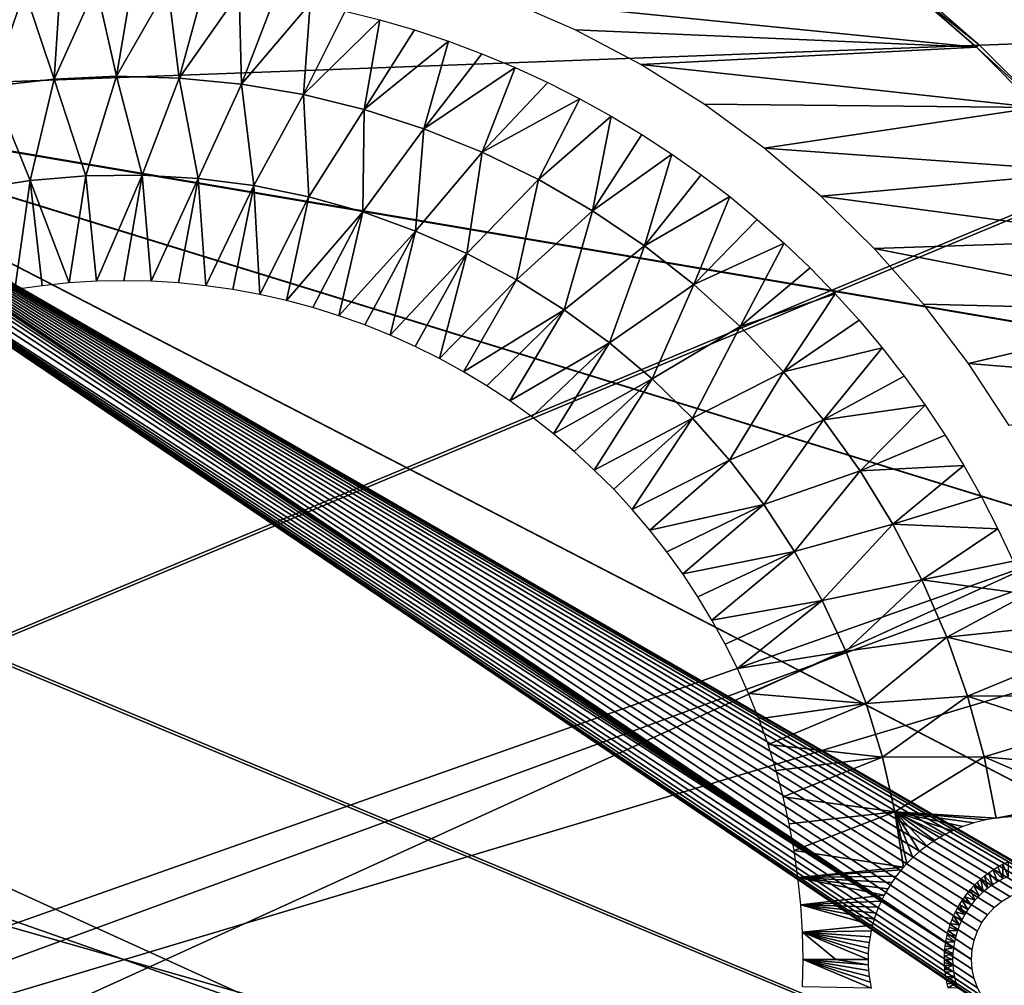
# Model space of a CAD drawing. Header units: millimetres. Extents: x -100 to 100, y -30 to 32.
# Tile 109 of 127: x -1 to 11, y 0 to 11. Entities that reach past the tile are written whole.
import ezdxf

# ---------------------------------------------------------------- set-up
doc = ezdxf.new("R2010")
doc.units = ezdxf.units.MM
doc.header["$LTSCALE"] = 81.481481
for name, color, linetype in [('3', 7, 'CONTINUOUS'), ('53', 7, 'CONTINUOUS'), ('6', 7, 'CONTINUOUS'), ('61', 7, 'CONTINUOUS'), ('62', 7, 'CONTINUOUS'), ('65', 7, 'CONTINUOUS'), ('67', 7, 'CONTINUOUS'), ('68', 7, 'CONTINUOUS'), ('73', 7, 'CONTINUOUS'), ('74', 7, 'CONTINUOUS'), ('75', 7, 'CONTINUOUS'), ('78', 7, 'CONTINUOUS'), ('79', 7, 'CONTINUOUS'), ('81', 7, 'CONTINUOUS'), ('83', 7, 'CONTINUOUS')]:
    doc.layers.add(name, color=color, linetype=linetype)

msp = doc.modelspace()

# ---------------------------------------------------------------- linework, layer by layer
at = {"layer": '3', "color": 7, "linetype": 'Continuous'}
for points in [[(-100, 30, -2), (100, 30, -2), (-100, -30, -2), (-100, 30, -2)], [(-100, -30, -2), (100, 30, -2), (100, -30, -2), (-100, -30, -2)]]:
    msp.add_3dface(points, dxfattribs=at)
at = {"layer": '53', "color": 7, "linetype": 'Continuous'}
for points in [[(79, 27.8, 669.2), (-79, 27.8, 669.2), (79, -27.8, 669.2), (79, 27.8, 669.2)], [(79, -27.8, 669.2), (-79, 27.8, 669.2), (-79, -27.8, 669.2), (79, -27.8, 669.2)]]:
    msp.add_3dface(points, dxfattribs=at)
at = {"layer": '6', "color": 7, "linetype": 'Continuous'}
for points in [[(-98, -28), (98, -28), (-98, 28), (-98, -28)], [(-98, 28), (98, -28), (98, 28), (-98, 28)]]:
    msp.add_3dface(points, dxfattribs=at)
at = {"layer": '61', "color": 7, "linetype": 'Continuous'}
for points in [[(51, 23, 14), (51, -23, 14), (-50, -23, 14), (51, 23, 14)], [(-50, 23, 14), (51, 23, 14), (-50, -23, 14), (-50, 23, 14)]]:
    msp.add_3dface(points, dxfattribs=at)
at = {"layer": '62', "color": 7, "linetype": 'Continuous'}
for points in [[(-50, -23, 18), (51, -23, 18), (-50, 23, 18), (-50, -23, 18)], [(-50, 23, 18), (51, -23, 18), (51, 23, 18), (-50, 23, 18)]]:
    msp.add_3dface(points, dxfattribs=at)
at = {"layer": '65', "linetype": 'Continuous'}
for points in [[(38, 12, 3.1), (-46, 16, 3.1), (-5.365, 10.366, 3.1), (38, 12, 3.1)], [(38, 3, 3.1), (38, 12, 3.1), (-5.365, 10.366, 3.1), (38, 3, 3.1)], [(-5.252, 10.339, 3.1), (38, 3, 3.1), (-5.365, 10.366, 3.1), (-5.252, 10.339, 3.1)], [(38, -3, 3.1), (38, 3, 3.1), (-5.252, 10.339, 3.1), (38, -3, 3.1)], [(-5.144, 10.298, 3.1), (38, -3, 3.1), (-5.252, 10.339, 3.1), (-5.144, 10.298, 3.1)], [(38, -12, 3.1), (38, -3, 3.1), (-5.144, 10.298, 3.1), (38, -12, 3.1)], [(-5.042, 10.242, 3.1), (38, -12, 3.1), (-5.144, 10.298, 3.1), (-5.042, 10.242, 3.1)], [(11.391, 0.755, 3.1), (38, -12, 3.1), (-5.042, 10.242, 3.1), (11.391, 0.755, 3.1)], [(11.285, 0.801, 3.1), (11.391, 0.755, 3.1), (-5.042, 10.242, 3.1), (11.285, 0.801, 3.1)], [(11.173, 0.832, 3.1), (11.285, 0.801, 3.1), (-5.042, 10.242, 3.1), (11.173, 0.832, 3.1)], [(11.058, 0.848, 3.1), (11.173, 0.832, 3.1), (-5.042, 10.242, 3.1), (11.058, 0.848, 3.1)], [(10.942, 0.848, 3.1), (11.058, 0.848, 3.1), (-5.042, 10.242, 3.1), (10.942, 0.848, 3.1)], [(10.827, 0.832, 3.1), (10.942, 0.848, 3.1), (-5.042, 10.242, 3.1), (10.827, 0.832, 3.1)], [(10.715, 0.801, 3.1), (10.827, 0.832, 3.1), (-5.042, 10.242, 3.1), (10.715, 0.801, 3.1)], [(10.609, 0.755, 3.1), (10.715, 0.801, 3.1), (-5.042, 10.242, 3.1), (10.609, 0.755, 3.1)], [(10.51, 0.694, 3.1), (10.609, 0.755, 3.1), (-5.042, 10.242, 3.1), (10.51, 0.694, 3.1)], [(10.42, 0.621, 3.1), (10.51, 0.694, 3.1), (-5.042, 10.242, 3.1), (10.42, 0.621, 3.1)], [(10.341, 0.536, 3.1), (10.42, 0.621, 3.1), (-5.042, 10.242, 3.1), (10.341, 0.536, 3.1)], [(10.274, 0.442, 3.1), (10.341, 0.536, 3.1), (-5.042, 10.242, 3.1), (10.274, 0.442, 3.1)], [(10.22, 0.339, 3.1), (10.274, 0.442, 3.1), (-5.042, 10.242, 3.1), (10.22, 0.339, 3.1)], [(10.182, 0.229, 3.1), (10.22, 0.339, 3.1), (-5.042, 10.242, 3.1), (10.182, 0.229, 3.1)], [(10.158, 0.116, 3.1), (10.182, 0.229, 3.1), (-5.042, 10.242, 3.1), (10.158, 0.116, 3.1)], [(10.15, 0, 3.1), (10.158, 0.116, 3.1), (-5.042, 10.242, 3.1), (10.15, 0, 3.1)], [(-4.949, 10.173, 3.1), (10.15, 0, 3.1), (-5.042, 10.242, 3.1), (-4.949, 10.173, 3.1)], [(-4.866, 10.092, 3.1), (10.15, 0, 3.1), (-4.949, 10.173, 3.1), (-4.866, 10.092, 3.1)], [(-4.795, 10.001, 3.1), (10.15, 0, 3.1), (-4.866, 10.092, 3.1), (-4.795, 10.001, 3.1)], [(-4.737, 9.9, 3.1), (10.15, 0, 3.1), (-4.795, 10.001, 3.1), (-4.737, 9.9, 3.1)], [(-4.693, 9.793, 3.1), (10.15, 0, 3.1), (-4.737, 9.9, 3.1), (-4.693, 9.793, 3.1)], [(-4.664, 9.68, 3.1), (10.15, 0, 3.1), (-4.693, 9.793, 3.1), (-4.664, 9.68, 3.1)], [(-4.651, 9.565, 3.1), (10.15, 0, 3.1), (-4.664, 9.68, 3.1), (-4.651, 9.565, 3.1)], [(10.158, -0.116, 3.1), (10.15, 0, 3.1), (-4.651, 9.565, 3.1), (10.158, -0.116, 3.1)], [(10.182, -0.229, 3.1), (10.158, -0.116, 3.1), (-4.651, 9.565, 3.1), (10.182, -0.229, 3.1)], [(10.22, -0.339, 3.1), (10.182, -0.229, 3.1), (-4.651, 9.565, 3.1), (10.22, -0.339, 3.1)], [(10.274, -0.442, 3.1), (10.22, -0.339, 3.1), (-4.651, 9.565, 3.1), (10.274, -0.442, 3.1)], [(10.341, -0.536, 3.1), (10.274, -0.442, 3.1), (-4.651, 9.565, 3.1), (10.341, -0.536, 3.1)], [(10.42, -0.621, 3.1), (10.341, -0.536, 3.1), (-4.651, 9.565, 3.1), (10.42, -0.621, 3.1)], [(10.51, -0.694, 3.1), (10.42, -0.621, 3.1), (-4.651, 9.565, 3.1), (10.51, -0.694, 3.1)], [(10.51, -0.694, 3.1), (-4.651, 9.565, 3.1), (-4.651, -9.565, 3.1), (10.51, -0.694, 3.1)]]:
    msp.add_3dface(points, dxfattribs=at)
at = {"layer": '67', "color": 253, "linetype": 'Continuous', "true_color": 0xaab4c3}
for points in [[(-1.618, 11.556, 10.8), (-1.192, 11.608, 10.8), (-1.582, 10.463, 8.846), (-1.618, 11.556, 10.8)], [(-1.582, 10.463, 8.846), (-1.192, 11.608, 10.8), (-0.836, 10.549, 8.846), (-1.582, 10.463, 8.846)], [(-1.192, 11.608, 10.8), (-0.763, 11.644, 10.8), (-0.836, 10.549, 8.846), (-1.192, 11.608, 10.8)], [(-0.763, 11.644, 10.8), (-0.334, 11.664, 10.8), (-0.836, 10.549, 8.846), (-0.763, 11.644, 10.8)], [(-0.836, 10.549, 8.846), (-0.334, 11.664, 10.8), (-0.087, 10.582, 8.846), (-0.836, 10.549, 8.846)], [(-0.334, 11.664, 10.8), (0.095, 11.668, 10.8), (-0.087, 10.582, 8.846), (-0.334, 11.664, 10.8)], [(0.095, 11.668, 10.8), (0.525, 11.657, 10.8), (-0.087, 10.582, 8.846), (0.095, 11.668, 10.8)], [(-0.087, 10.582, 8.846), (0.525, 11.657, 10.8), (0.663, 10.561, 8.846), (-0.087, 10.582, 8.846)], [(0.525, 11.657, 10.8), (0.953, 11.63, 10.8), (0.663, 10.561, 8.846), (0.525, 11.657, 10.8)], [(0.953, 11.63, 10.8), (1.381, 11.587, 10.8), (0.663, 10.561, 8.846), (0.953, 11.63, 10.8)], [(0.663, 10.561, 8.846), (1.381, 11.587, 10.8), (1.41, 10.488, 8.846), (0.663, 10.561, 8.846)], [(1.381, 11.587, 10.8), (1.806, 11.528, 10.8), (1.41, 10.488, 8.846), (1.381, 11.587, 10.8)], [(1.806, 11.528, 10.8), (2.229, 11.454, 10.8), (1.41, 10.488, 8.846), (1.806, 11.528, 10.8)], [(1.41, 10.488, 8.846), (2.229, 11.454, 10.8), (2.149, 10.362, 8.846), (1.41, 10.488, 8.846)], [(2.229, 11.454, 10.8), (2.65, 11.364, 10.8), (2.149, 10.362, 8.846), (2.229, 11.454, 10.8)], [(2.65, 11.364, 10.8), (3.066, 11.259, 10.8), (2.149, 10.362, 8.846), (2.65, 11.364, 10.8)], [(2.149, 10.362, 8.846), (3.066, 11.259, 10.8), (2.878, 10.183, 8.846), (2.149, 10.362, 8.846)], [(3.066, 11.259, 10.8), (3.478, 11.138, 10.8), (2.878, 10.183, 8.846), (3.066, 11.259, 10.8)], [(3.478, 11.138, 10.8), (3.886, 11.003, 10.8), (2.878, 10.183, 8.846), (3.478, 11.138, 10.8)], [(2.878, 10.183, 8.846), (3.886, 11.003, 10.8), (3.593, 9.954, 8.846), (2.878, 10.183, 8.846)], [(3.886, 11.003, 10.8), (4.288, 10.852, 10.8), (3.593, 9.954, 8.846), (3.886, 11.003, 10.8)], [(4.288, 10.852, 10.8), (4.685, 10.687, 10.8), (3.593, 9.954, 8.846), (4.288, 10.852, 10.8)], [(3.593, 9.954, 8.846), (4.685, 10.687, 10.8), (4.289, 9.674, 8.846), (3.593, 9.954, 8.846)], [(4.685, 10.687, 10.8), (5.075, 10.507, 10.8), (4.289, 9.674, 8.846), (4.685, 10.687, 10.8)], [(-1.124, 9.334, 6.943), (-1.582, 10.463, 8.846), (-0.836, 10.549, 8.846), (-1.124, 9.334, 6.943)], [(-0.455, 9.39, 6.943), (-1.124, 9.334, 6.943), (-0.836, 10.549, 8.846), (-0.455, 9.39, 6.943)], [(-0.455, 9.39, 6.943), (-0.836, 10.549, 8.846), (-0.087, 10.582, 8.846), (-0.455, 9.39, 6.943)], [(0.217, 9.399, 6.943), (-0.455, 9.39, 6.943), (-0.087, 10.582, 8.846), (0.217, 9.399, 6.943)], [(0.217, 9.399, 6.943), (-0.087, 10.582, 8.846), (0.663, 10.561, 8.846), (0.217, 9.399, 6.943)], [(0.888, 9.359, 6.943), (0.217, 9.399, 6.943), (0.663, 10.561, 8.846), (0.888, 9.359, 6.943)], [(0.888, 9.359, 6.943), (0.663, 10.561, 8.846), (1.41, 10.488, 8.846), (0.888, 9.359, 6.943)], [(5.075, 10.507, 10.8), (5.458, 10.313, 10.8), (4.289, 9.674, 8.846), (5.075, 10.507, 10.8)], [(-1.124, 9.334, 6.943), (-1.788, 9.23, 6.943), (-1.582, 10.463, 8.846), (-1.124, 9.334, 6.943)], [(1.555, 9.272, 6.943), (0.888, 9.359, 6.943), (1.41, 10.488, 8.846), (1.555, 9.272, 6.943)], [(1.555, 9.272, 6.943), (1.41, 10.488, 8.846), (2.149, 10.362, 8.846), (1.555, 9.272, 6.943)], [(2.213, 9.137, 6.943), (1.555, 9.272, 6.943), (2.149, 10.362, 8.846), (2.213, 9.137, 6.943)], [(2.213, 9.137, 6.943), (2.149, 10.362, 8.846), (2.878, 10.183, 8.846), (2.213, 9.137, 6.943)], [(4.289, 9.674, 8.846), (5.458, 10.313, 10.8), (4.964, 9.346, 8.846), (4.289, 9.674, 8.846)], [(5.458, 10.313, 10.8), (5.834, 10.105, 10.8), (4.964, 9.346, 8.846), (5.458, 10.313, 10.8)], [(2.86, 8.956, 6.943), (2.213, 9.137, 6.943), (2.878, 10.183, 8.846), (2.86, 8.956, 6.943)], [(2.86, 8.956, 6.943), (2.878, 10.183, 8.846), (3.593, 9.954, 8.846), (2.86, 8.956, 6.943)], [(4.964, 9.346, 8.846), (5.834, 10.105, 10.8), (5.613, 8.971, 8.846), (4.964, 9.346, 8.846)], [(5.834, 10.105, 10.8), (6.202, 9.884, 10.8), (5.613, 8.971, 8.846), (5.834, 10.105, 10.8)], [(3.492, 8.728, 6.943), (2.86, 8.956, 6.943), (3.593, 9.954, 8.846), (3.492, 8.728, 6.943)], [(3.492, 8.728, 6.943), (3.593, 9.954, 8.846), (4.289, 9.674, 8.846), (3.492, 8.728, 6.943)], [(6.202, 9.884, 10.8), (6.562, 9.649, 10.8), (5.613, 8.971, 8.846), (6.202, 9.884, 10.8)], [(4.107, 8.457, 6.943), (3.492, 8.728, 6.943), (4.289, 9.674, 8.846), (4.107, 8.457, 6.943)], [(4.107, 8.457, 6.943), (4.289, 9.674, 8.846), (4.964, 9.346, 8.846), (4.107, 8.457, 6.943)], [(5.613, 8.971, 8.846), (6.562, 9.649, 10.8), (6.235, 8.55, 8.846), (5.613, 8.971, 8.846)], [(6.562, 9.649, 10.8), (6.913, 9.401, 10.8), (6.235, 8.55, 8.846), (6.562, 9.649, 10.8)], [(-1.124, 9.334, 6.943), (-1.305, 8.026, 5.1), (-1.788, 9.23, 6.943), (-1.124, 9.334, 6.943)], [(-0.98, 8.072, 5.1), (-1.305, 8.026, 5.1), (-1.124, 9.334, 6.943), (-0.98, 8.072, 5.1)], [(-0.455, 9.39, 6.943), (-0.654, 8.105, 5.1), (-1.124, 9.334, 6.943), (-0.455, 9.39, 6.943)], [(-0.654, 8.105, 5.1), (-0.98, 8.072, 5.1), (-1.124, 9.334, 6.943), (-0.654, 8.105, 5.1)], [(-0.327, 8.125, 5.1), (-0.654, 8.105, 5.1), (-0.455, 9.39, 6.943), (-0.327, 8.125, 5.1)], [(0.217, 9.399, 6.943), (-0.327, 8.125, 5.1), (-0.455, 9.39, 6.943), (0.217, 9.399, 6.943)], [(0, 8.132, 5.1), (-0.327, 8.125, 5.1), (0.217, 9.399, 6.943), (0, 8.132, 5.1)], [(0.327, 8.125, 5.1), (0, 8.132, 5.1), (0.217, 9.399, 6.943), (0.327, 8.125, 5.1)], [(0.888, 9.359, 6.943), (0.327, 8.125, 5.1), (0.217, 9.399, 6.943), (0.888, 9.359, 6.943)], [(0.654, 8.105, 5.1), (0.327, 8.125, 5.1), (0.888, 9.359, 6.943), (0.654, 8.105, 5.1)], [(0.98, 8.072, 5.1), (0.654, 8.105, 5.1), (0.888, 9.359, 6.943), (0.98, 8.072, 5.1)], [(1.555, 9.272, 6.943), (0.98, 8.072, 5.1), (0.888, 9.359, 6.943), (1.555, 9.272, 6.943)], [(4.701, 8.142, 6.943), (4.107, 8.457, 6.943), (4.964, 9.346, 8.846), (4.701, 8.142, 6.943)], [(4.701, 8.142, 6.943), (4.964, 9.346, 8.846), (5.613, 8.971, 8.846), (4.701, 8.142, 6.943)], [(6.913, 9.401, 10.8), (7.254, 9.14, 10.8), (6.235, 8.55, 8.846), (6.913, 9.401, 10.8)], [(1.305, 8.026, 5.1), (0.98, 8.072, 5.1), (1.555, 9.272, 6.943), (1.305, 8.026, 5.1)], [(1.627, 7.967, 5.1), (1.305, 8.026, 5.1), (1.555, 9.272, 6.943), (1.627, 7.967, 5.1)], [(2.213, 9.137, 6.943), (1.627, 7.967, 5.1), (1.555, 9.272, 6.943), (2.213, 9.137, 6.943)], [(1.946, 7.895, 5.1), (1.627, 7.967, 5.1), (2.213, 9.137, 6.943), (1.946, 7.895, 5.1)], [(2.86, 8.956, 6.943), (1.946, 7.895, 5.1), (2.213, 9.137, 6.943), (2.86, 8.956, 6.943)], [(6.235, 8.55, 8.846), (7.254, 9.14, 10.8), (6.825, 8.087, 8.846), (6.235, 8.55, 8.846)], [(7.254, 9.14, 10.8), (7.585, 8.867, 10.8), (6.825, 8.087, 8.846), (7.254, 9.14, 10.8)], [(5.27, 7.785, 6.943), (4.701, 8.142, 6.943), (5.613, 8.971, 8.846), (5.27, 7.785, 6.943)], [(5.27, 7.785, 6.943), (5.613, 8.971, 8.846), (6.235, 8.55, 8.846), (5.27, 7.785, 6.943)], [(2.263, 7.811, 5.1), (1.946, 7.895, 5.1), (2.86, 8.956, 6.943), (2.263, 7.811, 5.1)], [(2.575, 7.713, 5.1), (2.263, 7.811, 5.1), (2.86, 8.956, 6.943), (2.575, 7.713, 5.1)], [(3.492, 8.728, 6.943), (2.575, 7.713, 5.1), (2.86, 8.956, 6.943), (3.492, 8.728, 6.943)], [(7.585, 8.867, 10.8), (7.907, 8.581, 10.8), (6.825, 8.087, 8.846), (7.585, 8.867, 10.8)], [(2.884, 7.603, 5.1), (2.575, 7.713, 5.1), (3.492, 8.728, 6.943), (2.884, 7.603, 5.1)], [(3.188, 7.481, 5.1), (2.884, 7.603, 5.1), (3.492, 8.728, 6.943), (3.188, 7.481, 5.1)], [(4.107, 8.457, 6.943), (3.188, 7.481, 5.1), (3.492, 8.728, 6.943), (4.107, 8.457, 6.943)], [(5.813, 7.389, 6.943), (5.27, 7.785, 6.943), (6.235, 8.55, 8.846), (5.813, 7.389, 6.943)], [(5.813, 7.389, 6.943), (6.235, 8.55, 8.846), (6.825, 8.087, 8.846), (5.813, 7.389, 6.943)], [(6.825, 8.087, 8.846), (7.907, 8.581, 10.8), (7.381, 7.583, 8.846), (6.825, 8.087, 8.846)], [(7.907, 8.581, 10.8), (8.217, 8.285, 10.8), (7.381, 7.583, 8.846), (7.907, 8.581, 10.8)], [(3.486, 7.346, 5.1), (3.188, 7.481, 5.1), (4.107, 8.457, 6.943), (3.486, 7.346, 5.1)], [(3.779, 7.2, 5.1), (3.486, 7.346, 5.1), (4.107, 8.457, 6.943), (3.779, 7.2, 5.1)], [(4.701, 8.142, 6.943), (3.779, 7.2, 5.1), (4.107, 8.457, 6.943), (4.701, 8.142, 6.943)], [(8.217, 8.285, 10.8), (8.517, 7.976, 10.8), (7.381, 7.583, 8.846), (8.217, 8.285, 10.8)], [(4.066, 7.042, 5.1), (3.779, 7.2, 5.1), (4.701, 8.142, 6.943), (4.066, 7.042, 5.1)], [(5.27, 7.785, 6.943), (4.066, 7.042, 5.1), (4.701, 8.142, 6.943), (5.27, 7.785, 6.943)], [(6.326, 6.955, 6.943), (5.813, 7.389, 6.943), (6.825, 8.087, 8.846), (6.326, 6.955, 6.943)], [(6.326, 6.955, 6.943), (6.825, 8.087, 8.846), (7.381, 7.583, 8.846), (6.326, 6.955, 6.943)], [(7.381, 7.583, 8.846), (8.517, 7.976, 10.8), (7.9, 7.041, 8.846), (7.381, 7.583, 8.846)], [(8.517, 7.976, 10.8), (8.804, 7.658, 10.8), (7.9, 7.041, 8.846), (8.517, 7.976, 10.8)], [(4.346, 6.873, 5.1), (4.066, 7.042, 5.1), (5.27, 7.785, 6.943), (4.346, 6.873, 5.1)], [(4.62, 6.692, 5.1), (4.346, 6.873, 5.1), (5.27, 7.785, 6.943), (4.62, 6.692, 5.1)], [(5.813, 7.389, 6.943), (4.62, 6.692, 5.1), (5.27, 7.785, 6.943), (5.813, 7.389, 6.943)], [(6.807, 6.485, 6.943), (6.326, 6.955, 6.943), (7.381, 7.583, 8.846), (6.807, 6.485, 6.943)], [(6.807, 6.485, 6.943), (7.381, 7.583, 8.846), (7.9, 7.041, 8.846), (6.807, 6.485, 6.943)], [(8.804, 7.658, 10.8), (9.08, 7.328, 10.8), (7.9, 7.041, 8.846), (8.804, 7.658, 10.8)], [(4.885, 6.501, 5.1), (4.62, 6.692, 5.1), (5.813, 7.389, 6.943), (4.885, 6.501, 5.1)], [(5.143, 6.299, 5.1), (4.885, 6.501, 5.1), (5.813, 7.389, 6.943), (5.143, 6.299, 5.1)], [(6.326, 6.955, 6.943), (5.143, 6.299, 5.1), (5.813, 7.389, 6.943), (6.326, 6.955, 6.943)], [(7.9, 7.041, 8.846), (9.08, 7.328, 10.8), (8.379, 6.464, 8.846), (7.9, 7.041, 8.846)], [(9.08, 7.328, 10.8), (9.344, 6.989, 10.8), (8.379, 6.464, 8.846), (9.08, 7.328, 10.8)], [(7.252, 5.982, 6.943), (6.807, 6.485, 6.943), (7.9, 7.041, 8.846), (7.252, 5.982, 6.943)], [(7.252, 5.982, 6.943), (7.9, 7.041, 8.846), (8.379, 6.464, 8.846), (7.252, 5.982, 6.943)], [(9.344, 6.989, 10.8), (9.595, 6.64, 10.8), (8.379, 6.464, 8.846), (9.344, 6.989, 10.8)], [(5.393, 6.086, 5.1), (5.143, 6.299, 5.1), (6.326, 6.955, 6.943), (5.393, 6.086, 5.1)], [(5.633, 5.864, 5.1), (5.393, 6.086, 5.1), (6.326, 6.955, 6.943), (5.633, 5.864, 5.1)], [(6.807, 6.485, 6.943), (5.633, 5.864, 5.1), (6.326, 6.955, 6.943), (6.807, 6.485, 6.943)], [(8.379, 6.464, 8.846), (9.595, 6.64, 10.8), (8.816, 5.854, 8.846), (8.379, 6.464, 8.846)], [(9.595, 6.64, 10.8), (9.833, 6.283, 10.8), (8.816, 5.854, 8.846), (9.595, 6.64, 10.8)], [(5.865, 5.633, 5.1), (5.633, 5.864, 5.1), (6.807, 6.485, 6.943), (5.865, 5.633, 5.1)], [(6.087, 5.392, 5.1), (5.865, 5.633, 5.1), (6.807, 6.485, 6.943), (6.087, 5.392, 5.1)], [(7.252, 5.982, 6.943), (6.087, 5.392, 5.1), (6.807, 6.485, 6.943), (7.252, 5.982, 6.943)], [(7.661, 5.449, 6.943), (7.252, 5.982, 6.943), (8.379, 6.464, 8.846), (7.661, 5.449, 6.943)], [(7.661, 5.449, 6.943), (8.379, 6.464, 8.846), (8.816, 5.854, 8.846), (7.661, 5.449, 6.943)], [(9.833, 6.283, 10.8), (10.057, 5.917, 10.8), (8.816, 5.854, 8.846), (9.833, 6.283, 10.8)], [(6.299, 5.143, 5.1), (6.087, 5.392, 5.1), (7.252, 5.982, 6.943), (6.299, 5.143, 5.1)], [(7.661, 5.449, 6.943), (6.299, 5.143, 5.1), (7.252, 5.982, 6.943), (7.661, 5.449, 6.943)], [(8.816, 5.854, 8.846), (10.057, 5.917, 10.8), (9.208, 5.214, 8.846), (8.816, 5.854, 8.846)], [(10.057, 5.917, 10.8), (10.268, 5.542, 10.8), (9.208, 5.214, 8.846), (10.057, 5.917, 10.8)], [(8.031, 4.888, 6.943), (7.661, 5.449, 6.943), (8.816, 5.854, 8.846), (8.031, 4.888, 6.943)], [(8.031, 4.888, 6.943), (8.816, 5.854, 8.846), (9.208, 5.214, 8.846), (8.031, 4.888, 6.943)], [(10.268, 5.542, 10.8), (10.465, 5.161, 10.8), (9.208, 5.214, 8.846), (10.268, 5.542, 10.8)], [(6.501, 4.885, 5.1), (6.299, 5.143, 5.1), (7.661, 5.449, 6.943), (6.501, 4.885, 5.1)], [(6.692, 4.619, 5.1), (6.501, 4.885, 5.1), (7.661, 5.449, 6.943), (6.692, 4.619, 5.1)], [(8.031, 4.888, 6.943), (6.692, 4.619, 5.1), (7.661, 5.449, 6.943), (8.031, 4.888, 6.943)], [(8.36, 4.301, 6.943), (8.031, 4.888, 6.943), (9.208, 5.214, 8.846), (8.36, 4.301, 6.943)], [(8.36, 4.301, 6.943), (9.208, 5.214, 8.846), (9.555, 4.549, 8.846), (8.36, 4.301, 6.943)], [(9.208, 5.214, 8.846), (10.465, 5.161, 10.8), (9.555, 4.549, 8.846), (9.208, 5.214, 8.846)], [(10.465, 5.161, 10.8), (10.648, 4.772, 10.8), (9.555, 4.549, 8.846), (10.465, 5.161, 10.8)], [(6.873, 4.346, 5.1), (6.692, 4.619, 5.1), (8.031, 4.888, 6.943), (6.873, 4.346, 5.1)], [(7.042, 4.066, 5.1), (6.873, 4.346, 5.1), (8.031, 4.888, 6.943), (7.042, 4.066, 5.1)], [(8.36, 4.301, 6.943), (7.042, 4.066, 5.1), (8.031, 4.888, 6.943), (8.36, 4.301, 6.943)], [(10.648, 4.772, 10.8), (10.817, 4.377, 10.8), (9.555, 4.549, 8.846), (10.648, 4.772, 10.8)], [(8.645, 3.693, 6.943), (8.36, 4.301, 6.943), (9.555, 4.549, 8.846), (8.645, 3.693, 6.943)], [(8.645, 3.693, 6.943), (9.555, 4.549, 8.846), (9.853, 3.86, 8.846), (8.645, 3.693, 6.943)], [(9.555, 4.549, 8.846), (10.817, 4.377, 10.8), (9.853, 3.86, 8.846), (9.555, 4.549, 8.846)], [(10.817, 4.377, 10.8), (10.97, 3.976, 10.8), (9.853, 3.86, 8.846), (10.817, 4.377, 10.8)], [(7.2, 3.779, 5.1), (7.042, 4.066, 5.1), (8.36, 4.301, 6.943), (7.2, 3.779, 5.1)], [(7.347, 3.486, 5.1), (7.2, 3.779, 5.1), (8.36, 4.301, 6.943), (7.347, 3.486, 5.1)], [(8.645, 3.693, 6.943), (7.347, 3.486, 5.1), (8.36, 4.301, 6.943), (8.645, 3.693, 6.943)], [(10.97, 3.976, 10.8), (11.109, 3.569, 10.8), (9.853, 3.86, 8.846), (10.97, 3.976, 10.8)], [(8.887, 3.066, 6.943), (8.645, 3.693, 6.943), (9.853, 3.86, 8.846), (8.887, 3.066, 6.943)], [(8.887, 3.066, 6.943), (9.853, 3.86, 8.846), (10.102, 3.153, 8.846), (8.887, 3.066, 6.943)], [(9.853, 3.86, 8.846), (11.109, 3.569, 10.8), (10.102, 3.153, 8.846), (9.853, 3.86, 8.846)], [(7.481, 3.187, 5.1), (7.347, 3.486, 5.1), (8.645, 3.693, 6.943), (7.481, 3.187, 5.1)], [(8.887, 3.066, 6.943), (7.481, 3.187, 5.1), (8.645, 3.693, 6.943), (8.887, 3.066, 6.943)], [(11.109, 3.569, 10.8), (11.233, 3.158, 10.8), (10.102, 3.153, 8.846), (11.109, 3.569, 10.8)], [(7.603, 2.883, 5.1), (7.481, 3.187, 5.1), (8.887, 3.066, 6.943), (7.603, 2.883, 5.1)], [(7.713, 2.575, 5.1), (7.603, 2.883, 5.1), (8.887, 3.066, 6.943), (7.713, 2.575, 5.1)], [(9.083, 2.423, 6.943), (7.713, 2.575, 5.1), (8.887, 3.066, 6.943), (9.083, 2.423, 6.943)], [(9.083, 2.423, 6.943), (8.887, 3.066, 6.943), (10.102, 3.153, 8.846), (9.083, 2.423, 6.943)], [(9.083, 2.423, 6.943), (10.102, 3.153, 8.846), (10.3, 2.429, 8.846), (9.083, 2.423, 6.943)], [(11.233, 3.158, 10.8), (11.342, 2.742, 10.8), (10.102, 3.153, 8.846), (11.233, 3.158, 10.8)], [(10.102, 3.153, 8.846), (11.342, 2.742, 10.8), (10.3, 2.429, 8.846), (10.102, 3.153, 8.846)], [(11.342, 2.742, 10.8), (11.435, 2.323, 10.8), (10.3, 2.429, 8.846), (11.342, 2.742, 10.8)], [(7.811, 2.262, 5.1), (7.713, 2.575, 5.1), (9.083, 2.423, 6.943), (7.811, 2.262, 5.1)], [(7.895, 1.946, 5.1), (7.811, 2.262, 5.1), (9.083, 2.423, 6.943), (7.895, 1.946, 5.1)], [(9.233, 1.768, 6.943), (7.895, 1.946, 5.1), (9.083, 2.423, 6.943), (9.233, 1.768, 6.943)], [(9.233, 1.768, 6.943), (9.083, 2.423, 6.943), (10.3, 2.429, 8.846), (9.233, 1.768, 6.943)], [(9.233, 1.768, 6.943), (10.3, 2.429, 8.846), (10.445, 1.694, 8.845), (9.233, 1.768, 6.943)], [(11.435, 2.323, 10.8), (11.513, 1.9, 10.8), (10.3, 2.429, 8.846), (11.435, 2.323, 10.8)], [(10.3, 2.429, 8.846), (11.513, 1.9, 10.8), (10.445, 1.694, 8.845), (10.3, 2.429, 8.846)], [(7.967, 1.626, 5.1), (7.895, 1.946, 5.1), (9.233, 1.768, 6.943), (7.967, 1.626, 5.1)], [(10.445, 1.694, 8.845), (11.513, 1.9, 10.8), (10.475, 1.698, 8.896), (10.445, 1.694, 8.845)], [(10.475, 1.698, 8.896), (11.513, 1.9, 10.8), (10.634, 1.709, 9.17), (10.475, 1.698, 8.896)], [(8.026, 1.304, 5.1), (7.967, 1.626, 5.1), (9.233, 1.768, 6.943), (8.026, 1.304, 5.1)], [(9.335, 1.105, 6.942), (8.026, 1.304, 5.1), (9.233, 1.768, 6.943), (9.335, 1.105, 6.942)], [(9.335, 1.105, 6.942), (9.233, 1.768, 6.943), (9.375, 1.149, 7.011), (9.335, 1.105, 6.942)], [(9.233, 1.768, 6.943), (10.445, 1.694, 8.845), (10.322, 1.673, 8.634), (9.233, 1.768, 6.943)], [(9.233, 1.768, 6.943), (10.322, 1.673, 8.634), (10.179, 1.637, 8.388), (9.233, 1.768, 6.943)], [(9.375, 1.149, 7.011), (9.233, 1.768, 6.943), (9.448, 1.221, 7.136), (9.375, 1.149, 7.011)], [(9.448, 1.221, 7.136), (9.233, 1.768, 6.943), (9.528, 1.292, 7.273), (9.448, 1.221, 7.136)], [(9.528, 1.292, 7.273), (9.233, 1.768, 6.943), (9.615, 1.36, 7.421), (9.528, 1.292, 7.273)], [(9.615, 1.36, 7.421), (9.233, 1.768, 6.943), (9.709, 1.424, 7.583), (9.615, 1.36, 7.421)], [(9.709, 1.424, 7.583), (9.233, 1.768, 6.943), (9.812, 1.485, 7.76), (9.709, 1.424, 7.583)], [(9.812, 1.485, 7.76), (9.233, 1.768, 6.943), (9.924, 1.542, 7.951), (9.812, 1.485, 7.76)], [(9.924, 1.542, 7.951), (9.233, 1.768, 6.943), (10.046, 1.593, 8.16), (9.924, 1.542, 7.951)], [(10.046, 1.593, 8.16), (9.233, 1.768, 6.943), (10.179, 1.637, 8.388), (10.046, 1.593, 8.16)], [(8.072, 0.98, 5.1), (8.026, 1.304, 5.1), (9.335, 1.105, 6.942), (8.072, 0.98, 5.1)], [(9.308, 1.074, 6.895), (8.072, 0.98, 5.1), (9.335, 1.105, 6.942), (9.308, 1.074, 6.895)], [(9.248, 0.997, 6.791), (8.072, 0.98, 5.1), (9.308, 1.074, 6.895), (9.248, 0.997, 6.791)], [(9.194, 0.921, 6.698), (8.072, 0.98, 5.1), (9.248, 0.997, 6.791), (9.194, 0.921, 6.698)], [(8.105, 0.654, 5.1), (8.072, 0.98, 5.1), (9.105, 0.771, 6.544), (8.105, 0.654, 5.1)], [(9.105, 0.771, 6.544), (8.072, 0.98, 5.1), (9.146, 0.846, 6.615), (9.105, 0.771, 6.544)], [(9.146, 0.846, 6.615), (8.072, 0.98, 5.1), (9.194, 0.921, 6.698), (9.146, 0.846, 6.615)], [(9.068, 0.698, 6.481), (8.105, 0.654, 5.1), (9.105, 0.771, 6.544), (9.068, 0.698, 6.481)], [(9.036, 0.626, 6.426), (8.105, 0.654, 5.1), (9.068, 0.698, 6.481), (9.036, 0.626, 6.426)], [(8.125, 0.327, 5.1), (8.105, 0.654, 5.1), (8.965, 0.411, 6.302), (8.125, 0.327, 5.1)], [(8.965, 0.411, 6.302), (8.105, 0.654, 5.1), (8.985, 0.482, 6.337), (8.965, 0.411, 6.302)], [(8.985, 0.482, 6.337), (8.105, 0.654, 5.1), (9.009, 0.554, 6.378), (8.985, 0.482, 6.337)], [(9.009, 0.554, 6.378), (8.105, 0.654, 5.1), (9.036, 0.626, 6.426), (9.009, 0.554, 6.378)], [(8.948, 0.341, 6.273), (8.125, 0.327, 5.1), (8.965, 0.411, 6.302), (8.948, 0.341, 6.273)], [(8.935, 0.271, 6.25), (8.125, 0.327, 5.1), (8.948, 0.341, 6.273), (8.935, 0.271, 6.25)], [(8.132, 0, 5.1), (8.125, 0.327, 5.1), (8.526, 0, 5.652), (8.132, 0, 5.1)], [(8.526, 0, 5.652), (8.125, 0.327, 5.1), (8.912, 0, 6.21), (8.526, 0, 5.652)], [(8.912, 0, 6.21), (8.125, 0.327, 5.1), (8.914, 0.066, 6.213), (8.912, 0, 6.21)], [(8.914, 0.066, 6.213), (8.125, 0.327, 5.1), (8.918, 0.133, 6.22), (8.914, 0.066, 6.213)], [(8.918, 0.133, 6.22), (8.125, 0.327, 5.1), (8.925, 0.202, 6.232), (8.918, 0.133, 6.22)], [(8.925, 0.202, 6.232), (8.125, 0.327, 5.1), (8.935, 0.271, 6.25), (8.925, 0.202, 6.232)]]:
    msp.add_3dface(points, dxfattribs=at)
at = {"layer": '68', "color": 253, "linetype": 'Continuous', "true_color": 0xaab4c3}
for points in [[(8.132, 0, 5.1), (8.949, -0.345, 6.274), (8.125, -0.327, 5.1), (8.132, 0, 5.1)], [(8.132, 0, 5.1), (8.526, 0, 5.652), (8.914, -0.066, 6.213), (8.132, 0, 5.1)], [(8.949, -0.345, 6.274), (8.132, 0, 5.1), (8.935, -0.273, 6.25), (8.949, -0.345, 6.274)], [(8.935, -0.273, 6.25), (8.132, 0, 5.1), (8.925, -0.203, 6.232), (8.935, -0.273, 6.25)], [(8.925, -0.203, 6.232), (8.132, 0, 5.1), (8.918, -0.134, 6.22), (8.925, -0.203, 6.232)], [(8.918, -0.134, 6.22), (8.132, 0, 5.1), (8.914, -0.066, 6.213), (8.918, -0.134, 6.22)], [(8.526, 0, 5.652), (8.912, 0, 6.21), (8.914, -0.066, 6.213), (8.526, 0, 5.652)]]:
    msp.add_3dface(points, dxfattribs=at)
at = {"layer": '73', "color": 253, "linetype": 'Continuous', "true_color": 0xaab4c3}
for points in [[(10.356, 1.038, 7.274), (10.408, 1.073, 7.402), (10.462, 0.931, 3.1), (10.356, 1.038, 7.274)], [(10.408, 1.073, 7.402), (10.464, 1.108, 7.538), (10.524, 0.965, 3.1), (10.408, 1.073, 7.402)], [(10.462, 0.931, 3.1), (10.408, 1.073, 7.402), (10.524, 0.965, 3.1), (10.462, 0.931, 3.1)], [(10.464, 1.108, 7.538), (10.523, 1.14, 7.683), (10.524, 0.965, 3.1), (10.464, 1.108, 7.538)], [(10.523, 1.14, 7.683), (10.587, 1.17, 7.837), (10.588, 0.994, 3.1), (10.523, 1.14, 7.683)], [(10.524, 0.965, 3.1), (10.523, 1.14, 7.683), (10.588, 0.994, 3.1), (10.524, 0.965, 3.1)], [(10.217, 0.922, 6.932), (10.261, 0.962, 7.039), (10.291, 0.809, 3.1), (10.217, 0.922, 6.932)], [(10.261, 0.962, 7.039), (10.307, 1, 7.153), (10.345, 0.853, 3.1), (10.261, 0.962, 7.039)], [(10.291, 0.809, 3.1), (10.261, 0.962, 7.039), (10.345, 0.853, 3.1), (10.291, 0.809, 3.1)], [(10.307, 1, 7.153), (10.356, 1.038, 7.274), (10.402, 0.894, 3.1), (10.307, 1, 7.153)], [(10.345, 0.853, 3.1), (10.307, 1, 7.153), (10.402, 0.894, 3.1), (10.345, 0.853, 3.1)], [(10.402, 0.894, 3.1), (10.356, 1.038, 7.274), (10.462, 0.931, 3.1), (10.402, 0.894, 3.1)], [(10.102, 0.795, 6.646), (10.138, 0.839, 6.736), (10.191, 0.709, 3.1), (10.102, 0.795, 6.646)], [(10.138, 0.839, 6.736), (10.177, 0.881, 6.831), (10.24, 0.761, 3.1), (10.138, 0.839, 6.736)], [(10.191, 0.709, 3.1), (10.138, 0.839, 6.736), (10.24, 0.761, 3.1), (10.191, 0.709, 3.1)], [(10.177, 0.881, 6.831), (10.217, 0.922, 6.932), (10.291, 0.809, 3.1), (10.177, 0.881, 6.831)], [(10.24, 0.761, 3.1), (10.177, 0.881, 6.831), (10.291, 0.809, 3.1), (10.24, 0.761, 3.1)], [(10.037, 0.705, 6.482), (10.068, 0.751, 6.561), (10.147, 0.655, 3.1), (10.037, 0.705, 6.482)], [(10.068, 0.751, 6.561), (10.102, 0.795, 6.646), (10.191, 0.709, 3.1), (10.068, 0.751, 6.561)], [(10.147, 0.655, 3.1), (10.068, 0.751, 6.561), (10.191, 0.709, 3.1), (10.147, 0.655, 3.1)], [(9.958, 0.568, 6.283), (9.982, 0.613, 6.343), (10.069, 0.538, 3.1), (9.958, 0.568, 6.283)], [(9.982, 0.613, 6.343), (10.008, 0.659, 6.41), (10.069, 0.538, 3.1), (9.982, 0.613, 6.343)], [(10.008, 0.659, 6.41), (10.037, 0.705, 6.482), (10.106, 0.598, 3.1), (10.008, 0.659, 6.41)], [(10.069, 0.538, 3.1), (10.008, 0.659, 6.41), (10.106, 0.598, 3.1), (10.069, 0.538, 3.1)], [(10.106, 0.598, 3.1), (10.037, 0.705, 6.482), (10.147, 0.655, 3.1), (10.106, 0.598, 3.1)], [(9.9, 0.431, 6.137), (9.917, 0.477, 6.18), (10.006, 0.412, 3.1), (9.9, 0.431, 6.137)], [(9.917, 0.477, 6.18), (9.936, 0.522, 6.229), (10.006, 0.412, 3.1), (9.917, 0.477, 6.18)], [(9.936, 0.522, 6.229), (9.958, 0.568, 6.283), (10.035, 0.476, 3.1), (9.936, 0.522, 6.229)], [(10.006, 0.412, 3.1), (9.936, 0.522, 6.229), (10.035, 0.476, 3.1), (10.006, 0.412, 3.1)], [(10.035, 0.476, 3.1), (9.958, 0.568, 6.283), (10.069, 0.538, 3.1), (10.035, 0.476, 3.1)], [(9.871, 0.341, 6.064), (9.885, 0.386, 6.098), (9.982, 0.346, 3.1), (9.871, 0.341, 6.064)], [(9.885, 0.386, 6.098), (9.9, 0.431, 6.137), (9.982, 0.346, 3.1), (9.885, 0.386, 6.098)], [(9.982, 0.346, 3.1), (9.9, 0.431, 6.137), (10.006, 0.412, 3.1), (9.982, 0.346, 3.1)], [(9.842, 0.207, 5.99), (9.85, 0.251, 6.01), (9.945, 0.21, 3.1), (9.842, 0.207, 5.99)], [(9.85, 0.251, 6.01), (9.86, 0.296, 6.035), (9.945, 0.21, 3.1), (9.85, 0.251, 6.01)], [(9.86, 0.296, 6.035), (9.871, 0.341, 6.064), (9.961, 0.279, 3.1), (9.86, 0.296, 6.035)], [(9.945, 0.21, 3.1), (9.86, 0.296, 6.035), (9.961, 0.279, 3.1), (9.945, 0.21, 3.1)], [(9.961, 0.279, 3.1), (9.871, 0.341, 6.064), (9.982, 0.346, 3.1), (9.961, 0.279, 3.1)], [(9.827, 0.079, 5.953), (9.831, 0.12, 5.961), (9.927, 0.07, 3.1), (9.827, 0.079, 5.953)], [(9.831, 0.12, 5.961), (9.835, 0.163, 5.973), (9.934, 0.14, 3.1), (9.831, 0.12, 5.961)], [(9.927, 0.07, 3.1), (9.831, 0.12, 5.961), (9.934, 0.14, 3.1), (9.927, 0.07, 3.1)], [(9.835, 0.163, 5.973), (9.842, 0.207, 5.99), (9.934, 0.14, 3.1), (9.835, 0.163, 5.973)], [(9.934, 0.14, 3.1), (9.842, 0.207, 5.99), (9.945, 0.21, 3.1), (9.934, 0.14, 3.1)], [(9.825, 0, 5.946), (9.826, 0.039, 5.948), (9.924, 0, 3.1), (9.825, 0, 5.946)], [(9.826, 0.039, 5.948), (9.827, 0.079, 5.953), (9.927, 0.07, 3.1), (9.826, 0.039, 5.948)], [(9.924, 0, 3.1), (9.826, 0.039, 5.948), (9.927, 0.07, 3.1), (9.924, 0, 3.1)]]:
    msp.add_3dface(points, dxfattribs=at)
at = {"layer": '74', "color": 253, "linetype": 'Continuous', "true_color": 0xaab4c3}
for points in [[(9.825, 0, 5.946), (9.924, 0, 3.1), (9.927, -0.07, 3.1), (9.825, 0, 5.946)], [(9.825, 0, 5.946), (9.927, -0.07, 3.1), (9.826, -0.036, 5.947), (9.825, 0, 5.946)], [(9.826, -0.036, 5.947), (9.927, -0.07, 3.1), (9.827, -0.075, 5.952), (9.826, -0.036, 5.947)], [(9.827, -0.075, 5.952), (9.927, -0.07, 3.1), (9.83, -0.116, 5.96), (9.827, -0.075, 5.952)], [(9.927, -0.07, 3.1), (9.934, -0.141, 3.1), (9.83, -0.116, 5.96), (9.927, -0.07, 3.1)], [(9.83, -0.116, 5.96), (9.934, -0.141, 3.1), (9.835, -0.158, 5.972), (9.83, -0.116, 5.96)], [(9.934, -0.141, 3.1), (9.945, -0.21, 3.1), (9.835, -0.158, 5.972), (9.934, -0.141, 3.1)], [(9.835, -0.158, 5.972), (9.945, -0.21, 3.1), (9.841, -0.203, 5.987), (9.835, -0.158, 5.972)], [(9.841, -0.203, 5.987), (9.945, -0.21, 3.1), (9.849, -0.248, 6.008), (9.841, -0.203, 5.987)], [(9.945, -0.21, 3.1), (9.961, -0.279, 3.1), (9.849, -0.248, 6.008), (9.945, -0.21, 3.1)], [(9.849, -0.248, 6.008), (9.961, -0.279, 3.1), (9.859, -0.294, 6.033), (9.849, -0.248, 6.008)], [(9.859, -0.294, 6.033), (9.961, -0.279, 3.1), (9.871, -0.34, 6.063), (9.859, -0.294, 6.033)], [(9.961, -0.279, 3.1), (9.982, -0.346, 3.1), (9.871, -0.34, 6.063), (9.961, -0.279, 3.1)]]:
    msp.add_3dface(points, dxfattribs=at)
at = {"layer": '75', "linetype": 'Continuous'}
for points in [[(-79.5, -27.215, 665.5), (-79.5, 29, 665.5), (79.5, 29, 665.5), (-79.5, -27.215, 665.5)], [(79.5, -27.215, 665.5), (-79.5, -27.215, 665.5), (79.5, 29, 665.5), (79.5, -27.215, 665.5)]]:
    msp.add_3dface(points, dxfattribs=at)
at = {"layer": '78', "color": 253, "linetype": 'Continuous', "true_color": 0xaab4c3}
for points in [[(9.467, 11.637, 13.5), (10.239, 10.963, 13.5), (9.438, 11.601, 12.2), (9.467, 11.637, 13.5)], [(9.438, 11.601, 12.2), (10.239, 10.963, 13.5), (10.208, 10.93, 12.2), (9.438, 11.601, 12.2)], [(10.239, 10.963, 13.5), (10.963, 10.239, 13.5), (10.208, 10.93, 12.2), (10.239, 10.963, 13.5)], [(10.208, 10.93, 12.2), (10.963, 10.239, 13.5), (10.93, 10.208, 12.2), (10.208, 10.93, 12.2)]]:
    msp.add_3dface(points, dxfattribs=at)
at = {"layer": '79', "color": 253, "linetype": 'Continuous', "true_color": 0xaab4c3}
for points in [[(9.438, 11.601, 12.2), (10.208, 10.93, 12.2), (4.587, 11.499, 12.2), (9.438, 11.601, 12.2)], [(4.587, 11.499, 12.2), (10.208, 10.93, 12.2), (5.403, 11.139, 12.2), (4.587, 11.499, 12.2)], [(5.403, 11.139, 12.2), (10.208, 10.93, 12.2), (6.191, 10.722, 12.2), (5.403, 11.139, 12.2)], [(10.208, 10.93, 12.2), (10.93, 10.208, 12.2), (6.191, 10.722, 12.2), (10.208, 10.93, 12.2)], [(6.191, 10.722, 12.2), (10.93, 10.208, 12.2), (6.947, 10.248, 12.2), (6.191, 10.722, 12.2)], [(6.947, 10.248, 12.2), (10.93, 10.208, 12.2), (7.666, 9.722, 12.2), (6.947, 10.248, 12.2)], [(10.93, 10.208, 12.2), (11.601, 9.438, 12.2), (7.666, 9.722, 12.2), (10.93, 10.208, 12.2)], [(7.666, 9.722, 12.2), (11.601, 9.438, 12.2), (8.346, 9.145, 12.2), (7.666, 9.722, 12.2)], [(11.601, 9.438, 12.2), (12.218, 8.625, 12.2), (8.346, 9.145, 12.2), (11.601, 9.438, 12.2)], [(8.346, 9.145, 12.2), (12.218, 8.625, 12.2), (8.983, 8.52, 12.2), (8.346, 9.145, 12.2)], [(12.218, 8.625, 12.2), (12.778, 7.771, 12.2), (8.983, 8.52, 12.2), (12.218, 8.625, 12.2)], [(8.983, 8.52, 12.2), (12.778, 7.771, 12.2), (9.573, 7.851, 12.2), (8.983, 8.52, 12.2)], [(9.573, 7.851, 12.2), (12.778, 7.771, 12.2), (10.113, 7.142, 12.2), (9.573, 7.851, 12.2)], [(12.778, 7.771, 12.2), (13.279, 6.881, 12.2), (10.113, 7.142, 12.2), (12.778, 7.771, 12.2)], [(10.113, 7.142, 12.2), (13.279, 6.881, 12.2), (10.601, 6.396, 12.2), (10.113, 7.142, 12.2)]]:
    msp.add_3dface(points, dxfattribs=at)
at = {"layer": '81', "linetype": 'Continuous'}
for points in [[(-79.5, 28.215, 21.136), (-60.328, 28.102, 22.383), (79.5, -30.203, 663.728), (-79.5, 28.215, 21.136)], [(-79.5, -30.203, 663.728), (-79.5, 28.215, 21.136), (79.5, -30.203, 663.728), (-79.5, -30.203, 663.728)], [(-60.328, 28.102, 22.383), (-60.172, 28.102, 22.383), (79.5, -30.203, 663.728), (-60.328, 28.102, 22.383)], [(-60.172, 28.102, 22.383), (60.172, 28.102, 22.383), (79.5, -30.203, 663.728), (-60.172, 28.102, 22.383)]]:
    msp.add_3dface(points, dxfattribs=at)
at = {"layer": '83', "linetype": 'Continuous'}
for points in [[(79.5, 29.709, 21.272), (60.34, 29.608, 22.383), (-79.5, -28.709, 663.864), (79.5, 29.709, 21.272)], [(79.5, -28.709, 663.864), (79.5, 29.709, 21.272), (-79.5, -28.709, 663.864), (79.5, -28.709, 663.864)], [(60.182, 29.608, 22.384), (-60.182, 29.608, 22.384), (-79.5, -28.709, 663.864), (60.182, 29.608, 22.384)], [(60.34, 29.608, 22.383), (60.182, 29.608, 22.384), (-79.5, -28.709, 663.864), (60.34, 29.608, 22.383)]]:
    msp.add_3dface(points, dxfattribs=at)

doc.saveas('drawing.dxf')
